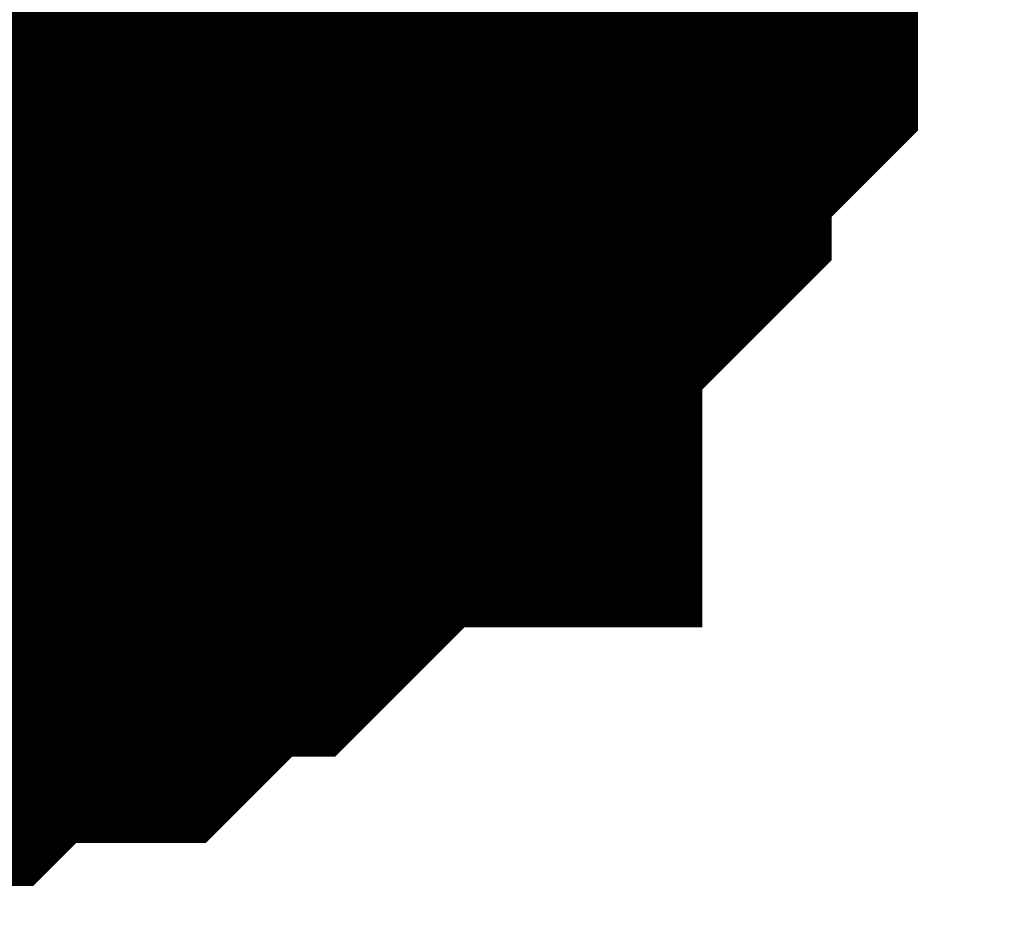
# Model space of a CAD drawing. Header units: inches. Extents: x 0 to 292, y 0 to 193.
# Tile 61 of 112: x 209.993 to 210.438, y 98.144 to 98.555. Entities that reach past the tile are written whole.
import ezdxf

# ---------------------------------------------------------------- set-up
doc = ezdxf.new("R2010")
doc.units = ezdxf.units.IN
doc.layers.add('Sheet', color=255, linetype='Continuous')

msp = doc.modelspace()

# ---------------------------------------------------------------- linework, layer by layer
at = {"layer": 'Sheet'}
msp.add_lwpolyline([(209.55, 98.806, 0.508, 0.508, 1), (210.058, 98.806, 0.508, 0.508, 1)], format="xyseb", close=True, dxfattribs=at)
for points in [[(210.28784, 98.7225, 0.29972, 0.29972, 0), (210.26836, 98.703, 0.29972, 0.29972, 0), (210.26836, 98.66402, 0.29972, 0.29972, 0), (210.26836, 98.64453, 0.29972, 0.29972, 0), (210.24887, 98.62504, 0.29972, 0.29972, 0), (210.24887, 98.60555, 0.29972, 0.29972, 0), (210.24887, 98.56657, 0.29972, 0.29972, 0), (210.22939, 98.54708, 0.29972, 0.29972, 0), (210.20991, 98.52758, 0.29972, 0.29972, 0), (210.20991, 98.50809, 0.29972, 0.29972, 0), (210.19042, 98.4886, 0.29972, 0.29972, 0), (210.17094, 98.46911, 0.29972, 0.29972, 0), (210.15145, 98.44962, 0.29972, 0.29972, 0), (210.15145, 98.43013, 0.29972, 0.29972, 0), (210.13197, 98.43013, 0.29972, 0.29972, 0), (210.11249, 98.41064, 0.29972, 0.29972, 0), (210.093, 98.39115, 0.29972, 0.29972, 0), (210.07352, 98.37166, 0.29972, 0.29972, 0), (210.05404, 98.37166, 0.29972, 0.29972, 0), (210.03455, 98.35216, 0.29972, 0.29972, 0), (210.01507, 98.33267, 0.29972, 0.29972, 0), (209.9761, 98.33267, 0.29972, 0.29972, 0), (209.95662, 98.33267, 0.29972, 0.29972, 0), (209.93713, 98.31318, 0.29972, 0.29972, 0), (209.91765, 98.31318, 0.29972, 0.29972, 0), (209.87868, 98.31318, 0.29972, 0.29972, 0), (209.8592, 98.29369, 0.29972, 0.29972, 0), (209.83971, 98.29369, 0.29972, 0.29972, 0)], [(210.28784, 98.7225, 0.29972, 0.29972, 0), (210.26836, 98.703, 0.29972, 0.29972, 0), (210.26836, 98.66402, 0.29972, 0.29972, 0), (210.26836, 98.64453, 0.29972, 0.29972, 0), (210.24887, 98.62504, 0.29972, 0.29972, 0), (210.24887, 98.60555, 0.29972, 0.29972, 0), (210.24887, 98.56657, 0.29972, 0.29972, 0), (210.22939, 98.54708, 0.29972, 0.29972, 0), (210.20991, 98.52758, 0.29972, 0.29972, 0), (210.20991, 98.50809, 0.29972, 0.29972, 0), (210.19042, 98.4886, 0.29972, 0.29972, 0), (210.17094, 98.46911, 0.29972, 0.29972, 0), (210.15145, 98.44962, 0.29972, 0.29972, 0), (210.15145, 98.43013, 0.29972, 0.29972, 0), (210.13197, 98.43013, 0.29972, 0.29972, 0), (210.11249, 98.41064, 0.29972, 0.29972, 0), (210.093, 98.39115, 0.29972, 0.29972, 0), (210.07352, 98.37166, 0.29972, 0.29972, 0), (210.05404, 98.37166, 0.29972, 0.29972, 0), (210.03455, 98.35216, 0.29972, 0.29972, 0), (210.01507, 98.33267, 0.29972, 0.29972, 0), (209.9761, 98.33267, 0.29972, 0.29972, 0), (209.95662, 98.33267, 0.29972, 0.29972, 0), (209.93713, 98.31318, 0.29972, 0.29972, 0), (209.91765, 98.31318, 0.29972, 0.29972, 0), (209.87868, 98.31318, 0.29972, 0.29972, 0), (209.8592, 98.29369, 0.29972, 0.29972, 0), (209.83971, 98.29369, 0.29972, 0.29972, 0)], [(210.28784, 98.7225, 0.29972, 0.29972, 0), (210.26836, 98.703, 0.29972, 0.29972, 0), (210.26836, 98.66402, 0.29972, 0.29972, 0), (210.26836, 98.64453, 0.29972, 0.29972, 0), (210.24887, 98.62504, 0.29972, 0.29972, 0), (210.24887, 98.60555, 0.29972, 0.29972, 0), (210.24887, 98.56657, 0.29972, 0.29972, 0), (210.22939, 98.54708, 0.29972, 0.29972, 0), (210.20991, 98.52758, 0.29972, 0.29972, 0), (210.20991, 98.50809, 0.29972, 0.29972, 0), (210.19042, 98.4886, 0.29972, 0.29972, 0), (210.17094, 98.46911, 0.29972, 0.29972, 0), (210.15145, 98.44962, 0.29972, 0.29972, 0), (210.15145, 98.43013, 0.29972, 0.29972, 0), (210.13197, 98.43013, 0.29972, 0.29972, 0), (210.11249, 98.41064, 0.29972, 0.29972, 0), (210.093, 98.39115, 0.29972, 0.29972, 0), (210.07352, 98.37166, 0.29972, 0.29972, 0), (210.05404, 98.37166, 0.29972, 0.29972, 0), (210.03455, 98.35216, 0.29972, 0.29972, 0), (210.01507, 98.33267, 0.29972, 0.29972, 0), (209.9761, 98.33267, 0.29972, 0.29972, 0), (209.95662, 98.33267, 0.29972, 0.29972, 0), (209.93713, 98.31318, 0.29972, 0.29972, 0), (209.91765, 98.31318, 0.29972, 0.29972, 0), (209.87868, 98.31318, 0.29972, 0.29972, 0), (209.8592, 98.29369, 0.29972, 0.29972, 0), (209.83971, 98.29369, 0.29972, 0.29972, 0)], [(210.28784, 98.7225, 0.29972, 0.29972, 0), (210.26836, 98.703, 0.29972, 0.29972, 0), (210.26836, 98.66402, 0.29972, 0.29972, 0), (210.26836, 98.64453, 0.29972, 0.29972, 0), (210.24887, 98.62504, 0.29972, 0.29972, 0), (210.24887, 98.60555, 0.29972, 0.29972, 0), (210.24887, 98.56657, 0.29972, 0.29972, 0), (210.22939, 98.54708, 0.29972, 0.29972, 0), (210.20991, 98.52758, 0.29972, 0.29972, 0), (210.20991, 98.50809, 0.29972, 0.29972, 0), (210.19042, 98.4886, 0.29972, 0.29972, 0), (210.17094, 98.46911, 0.29972, 0.29972, 0), (210.15145, 98.44962, 0.29972, 0.29972, 0), (210.15145, 98.43013, 0.29972, 0.29972, 0), (210.13197, 98.43013, 0.29972, 0.29972, 0), (210.11249, 98.41064, 0.29972, 0.29972, 0), (210.093, 98.39115, 0.29972, 0.29972, 0), (210.07352, 98.37166, 0.29972, 0.29972, 0), (210.05404, 98.37166, 0.29972, 0.29972, 0), (210.03455, 98.35216, 0.29972, 0.29972, 0), (210.01507, 98.33267, 0.29972, 0.29972, 0), (209.9761, 98.33267, 0.29972, 0.29972, 0), (209.95662, 98.33267, 0.29972, 0.29972, 0), (209.93713, 98.31318, 0.29972, 0.29972, 0), (209.91765, 98.31318, 0.29972, 0.29972, 0), (209.87868, 98.31318, 0.29972, 0.29972, 0), (209.8592, 98.29369, 0.29972, 0.29972, 0), (209.83971, 98.29369, 0.29972, 0.29972, 0)], [(210.28784, 98.7225, 0.29972, 0.29972, 0), (210.26836, 98.703, 0.29972, 0.29972, 0), (210.26836, 98.66402, 0.29972, 0.29972, 0), (210.26836, 98.64453, 0.29972, 0.29972, 0), (210.24887, 98.62504, 0.29972, 0.29972, 0), (210.24887, 98.60555, 0.29972, 0.29972, 0), (210.24887, 98.56657, 0.29972, 0.29972, 0), (210.22939, 98.54708, 0.29972, 0.29972, 0), (210.20991, 98.52758, 0.29972, 0.29972, 0), (210.20991, 98.50809, 0.29972, 0.29972, 0), (210.19042, 98.4886, 0.29972, 0.29972, 0), (210.17094, 98.46911, 0.29972, 0.29972, 0), (210.15145, 98.44962, 0.29972, 0.29972, 0), (210.15145, 98.43013, 0.29972, 0.29972, 0), (210.13197, 98.43013, 0.29972, 0.29972, 0), (210.11249, 98.41064, 0.29972, 0.29972, 0), (210.093, 98.39115, 0.29972, 0.29972, 0), (210.07352, 98.37166, 0.29972, 0.29972, 0), (210.05404, 98.37166, 0.29972, 0.29972, 0), (210.03455, 98.35216, 0.29972, 0.29972, 0), (210.01507, 98.33267, 0.29972, 0.29972, 0), (209.9761, 98.33267, 0.29972, 0.29972, 0), (209.95662, 98.33267, 0.29972, 0.29972, 0), (209.93713, 98.31318, 0.29972, 0.29972, 0), (209.91765, 98.31318, 0.29972, 0.29972, 0), (209.87868, 98.31318, 0.29972, 0.29972, 0), (209.8592, 98.29369, 0.29972, 0.29972, 0), (209.83971, 98.29369, 0.29972, 0.29972, 0)], [(210.28784, 98.7225, 0.29972, 0.29972, 0), (210.26836, 98.703, 0.29972, 0.29972, 0), (210.26836, 98.66402, 0.29972, 0.29972, 0), (210.26836, 98.64453, 0.29972, 0.29972, 0), (210.24887, 98.62504, 0.29972, 0.29972, 0), (210.24887, 98.60555, 0.29972, 0.29972, 0), (210.24887, 98.56657, 0.29972, 0.29972, 0), (210.22939, 98.54708, 0.29972, 0.29972, 0), (210.20991, 98.52758, 0.29972, 0.29972, 0), (210.20991, 98.50809, 0.29972, 0.29972, 0), (210.19042, 98.4886, 0.29972, 0.29972, 0), (210.17094, 98.46911, 0.29972, 0.29972, 0), (210.15145, 98.44962, 0.29972, 0.29972, 0), (210.15145, 98.43013, 0.29972, 0.29972, 0), (210.13197, 98.43013, 0.29972, 0.29972, 0), (210.11249, 98.41064, 0.29972, 0.29972, 0), (210.093, 98.39115, 0.29972, 0.29972, 0), (210.07352, 98.37166, 0.29972, 0.29972, 0), (210.05404, 98.37166, 0.29972, 0.29972, 0), (210.03455, 98.35216, 0.29972, 0.29972, 0), (210.01507, 98.33267, 0.29972, 0.29972, 0), (209.9761, 98.33267, 0.29972, 0.29972, 0), (209.95662, 98.33267, 0.29972, 0.29972, 0), (209.93713, 98.31318, 0.29972, 0.29972, 0), (209.91765, 98.31318, 0.29972, 0.29972, 0), (209.87868, 98.31318, 0.29972, 0.29972, 0), (209.8592, 98.29369, 0.29972, 0.29972, 0), (209.83971, 98.29369, 0.29972, 0.29972, 0)], [(210.28784, 98.7225, 0.29972, 0.29972, 0), (210.26836, 98.703, 0.29972, 0.29972, 0), (210.26836, 98.66402, 0.29972, 0.29972, 0), (210.26836, 98.64453, 0.29972, 0.29972, 0), (210.24887, 98.62504, 0.29972, 0.29972, 0), (210.24887, 98.60555, 0.29972, 0.29972, 0), (210.24887, 98.56657, 0.29972, 0.29972, 0), (210.22939, 98.54708, 0.29972, 0.29972, 0), (210.20991, 98.52758, 0.29972, 0.29972, 0), (210.20991, 98.50809, 0.29972, 0.29972, 0), (210.19042, 98.4886, 0.29972, 0.29972, 0), (210.17094, 98.46911, 0.29972, 0.29972, 0), (210.15145, 98.44962, 0.29972, 0.29972, 0), (210.15145, 98.43013, 0.29972, 0.29972, 0), (210.13197, 98.43013, 0.29972, 0.29972, 0), (210.11249, 98.41064, 0.29972, 0.29972, 0), (210.093, 98.39115, 0.29972, 0.29972, 0), (210.07352, 98.37166, 0.29972, 0.29972, 0), (210.05404, 98.37166, 0.29972, 0.29972, 0), (210.03455, 98.35216, 0.29972, 0.29972, 0), (210.01507, 98.33267, 0.29972, 0.29972, 0), (209.9761, 98.33267, 0.29972, 0.29972, 0), (209.95662, 98.33267, 0.29972, 0.29972, 0), (209.93713, 98.31318, 0.29972, 0.29972, 0), (209.91765, 98.31318, 0.29972, 0.29972, 0), (209.87868, 98.31318, 0.29972, 0.29972, 0), (209.8592, 98.29369, 0.29972, 0.29972, 0), (209.83971, 98.29369, 0.29972, 0.29972, 0)], [(210.24887, 98.60555, 0.09906, 0.09906, 0), (210.24887, 98.56657, 0.09906, 0.09906, 0), (210.22939, 98.54708, 0.09906, 0.09906, 0), (210.20991, 98.52758, 0.09906, 0.09906, 0), (210.20991, 98.50809, 0.09906, 0.09906, 0), (210.19042, 98.4886, 0.09906, 0.09906, 0), (210.17094, 98.46911, 0.09906, 0.09906, 0), (210.15145, 98.44962, 0.09906, 0.09906, 0), (210.15145, 98.43013, 0.09906, 0.09906, 0), (210.13197, 98.43013, 0.09906, 0.09906, 0), (210.11249, 98.41064, 0.09906, 0.09906, 0), (210.093, 98.39115, 0.09906, 0.09906, 0), (210.07352, 98.37166, 0.09906, 0.09906, 0), (210.05404, 98.37166, 0.09906, 0.09906, 0), (210.03455, 98.35216, 0.09906, 0.09906, 0), (210.01507, 98.33267, 0.09906, 0.09906, 0), (209.9761, 98.33267, 0.09906, 0.09906, 0), (209.95662, 98.33267, 0.09906, 0.09906, 0), (209.93713, 98.31318, 0.09906, 0.09906, 0)], [(210.24887, 98.60555, 0.09906, 0.09906, 0), (210.24887, 98.56657, 0.09906, 0.09906, 0), (210.22939, 98.54708, 0.09906, 0.09906, 0), (210.20991, 98.52758, 0.09906, 0.09906, 0), (210.20991, 98.50809, 0.09906, 0.09906, 0), (210.19042, 98.4886, 0.09906, 0.09906, 0), (210.17094, 98.46911, 0.09906, 0.09906, 0), (210.15145, 98.44962, 0.09906, 0.09906, 0), (210.15145, 98.43013, 0.09906, 0.09906, 0), (210.13197, 98.43013, 0.09906, 0.09906, 0), (210.11249, 98.41064, 0.09906, 0.09906, 0), (210.093, 98.39115, 0.09906, 0.09906, 0), (210.07352, 98.37166, 0.09906, 0.09906, 0), (210.05404, 98.37166, 0.09906, 0.09906, 0), (210.03455, 98.35216, 0.09906, 0.09906, 0), (210.01507, 98.33267, 0.09906, 0.09906, 0), (209.9761, 98.33267, 0.09906, 0.09906, 0), (209.95662, 98.33267, 0.09906, 0.09906, 0), (209.93713, 98.31318, 0.09906, 0.09906, 0)], [(210.24887, 98.60555, 0.09906, 0.09906, 0), (210.24887, 98.56657, 0.09906, 0.09906, 0), (210.22939, 98.54708, 0.09906, 0.09906, 0), (210.20991, 98.52758, 0.09906, 0.09906, 0), (210.20991, 98.50809, 0.09906, 0.09906, 0), (210.19042, 98.4886, 0.09906, 0.09906, 0), (210.17094, 98.46911, 0.09906, 0.09906, 0), (210.15145, 98.44962, 0.09906, 0.09906, 0), (210.15145, 98.43013, 0.09906, 0.09906, 0), (210.13197, 98.43013, 0.09906, 0.09906, 0), (210.11249, 98.41064, 0.09906, 0.09906, 0), (210.093, 98.39115, 0.09906, 0.09906, 0), (210.07352, 98.37166, 0.09906, 0.09906, 0), (210.05404, 98.37166, 0.09906, 0.09906, 0), (210.03455, 98.35216, 0.09906, 0.09906, 0), (210.01507, 98.33267, 0.09906, 0.09906, 0), (209.9761, 98.33267, 0.09906, 0.09906, 0), (209.95662, 98.33267, 0.09906, 0.09906, 0), (209.93713, 98.31318, 0.09906, 0.09906, 0)], [(210.24887, 98.60555, 0.09906, 0.09906, 0), (210.24887, 98.56657, 0.09906, 0.09906, 0), (210.22939, 98.54708, 0.09906, 0.09906, 0), (210.20991, 98.52758, 0.09906, 0.09906, 0), (210.20991, 98.50809, 0.09906, 0.09906, 0), (210.19042, 98.4886, 0.09906, 0.09906, 0), (210.17094, 98.46911, 0.09906, 0.09906, 0), (210.15145, 98.44962, 0.09906, 0.09906, 0), (210.15145, 98.43013, 0.09906, 0.09906, 0), (210.13197, 98.43013, 0.09906, 0.09906, 0), (210.11249, 98.41064, 0.09906, 0.09906, 0), (210.093, 98.39115, 0.09906, 0.09906, 0), (210.07352, 98.37166, 0.09906, 0.09906, 0), (210.05404, 98.37166, 0.09906, 0.09906, 0), (210.03455, 98.35216, 0.09906, 0.09906, 0), (210.01507, 98.33267, 0.09906, 0.09906, 0), (209.9761, 98.33267, 0.09906, 0.09906, 0), (209.95662, 98.33267, 0.09906, 0.09906, 0), (209.93713, 98.31318, 0.09906, 0.09906, 0)], [(210.24887, 98.60555, 0.09906, 0.09906, 0), (210.24887, 98.56657, 0.09906, 0.09906, 0), (210.22939, 98.54708, 0.09906, 0.09906, 0), (210.20991, 98.52758, 0.09906, 0.09906, 0), (210.20991, 98.50809, 0.09906, 0.09906, 0), (210.19042, 98.4886, 0.09906, 0.09906, 0), (210.17094, 98.46911, 0.09906, 0.09906, 0), (210.15145, 98.44962, 0.09906, 0.09906, 0), (210.15145, 98.43013, 0.09906, 0.09906, 0), (210.13197, 98.43013, 0.09906, 0.09906, 0), (210.11249, 98.41064, 0.09906, 0.09906, 0), (210.093, 98.39115, 0.09906, 0.09906, 0), (210.07352, 98.37166, 0.09906, 0.09906, 0), (210.05404, 98.37166, 0.09906, 0.09906, 0), (210.03455, 98.35216, 0.09906, 0.09906, 0), (210.01507, 98.33267, 0.09906, 0.09906, 0), (209.9761, 98.33267, 0.09906, 0.09906, 0), (209.95662, 98.33267, 0.09906, 0.09906, 0), (209.93713, 98.31318, 0.09906, 0.09906, 0)], [(210.24887, 98.60555, 0.09906, 0.09906, 0), (210.24887, 98.56657, 0.09906, 0.09906, 0), (210.22939, 98.54708, 0.09906, 0.09906, 0), (210.20991, 98.52758, 0.09906, 0.09906, 0), (210.20991, 98.50809, 0.09906, 0.09906, 0), (210.19042, 98.4886, 0.09906, 0.09906, 0), (210.17094, 98.46911, 0.09906, 0.09906, 0), (210.15145, 98.44962, 0.09906, 0.09906, 0), (210.15145, 98.43013, 0.09906, 0.09906, 0), (210.13197, 98.43013, 0.09906, 0.09906, 0), (210.11249, 98.41064, 0.09906, 0.09906, 0), (210.093, 98.39115, 0.09906, 0.09906, 0), (210.07352, 98.37166, 0.09906, 0.09906, 0), (210.05404, 98.37166, 0.09906, 0.09906, 0), (210.03455, 98.35216, 0.09906, 0.09906, 0), (210.01507, 98.33267, 0.09906, 0.09906, 0), (209.9761, 98.33267, 0.09906, 0.09906, 0), (209.95662, 98.33267, 0.09906, 0.09906, 0), (209.93713, 98.31318, 0.09906, 0.09906, 0)], [(210.24887, 98.60555, 0.09906, 0.09906, 0), (210.24887, 98.56657, 0.09906, 0.09906, 0), (210.22939, 98.54708, 0.09906, 0.09906, 0), (210.20991, 98.52758, 0.09906, 0.09906, 0), (210.20991, 98.50809, 0.09906, 0.09906, 0), (210.19042, 98.4886, 0.09906, 0.09906, 0), (210.17094, 98.46911, 0.09906, 0.09906, 0), (210.15145, 98.44962, 0.09906, 0.09906, 0), (210.15145, 98.43013, 0.09906, 0.09906, 0), (210.13197, 98.43013, 0.09906, 0.09906, 0), (210.11249, 98.41064, 0.09906, 0.09906, 0), (210.093, 98.39115, 0.09906, 0.09906, 0), (210.07352, 98.37166, 0.09906, 0.09906, 0), (210.05404, 98.37166, 0.09906, 0.09906, 0), (210.03455, 98.35216, 0.09906, 0.09906, 0), (210.01507, 98.33267, 0.09906, 0.09906, 0), (209.9761, 98.33267, 0.09906, 0.09906, 0), (209.95662, 98.33267, 0.09906, 0.09906, 0), (209.93713, 98.31318, 0.09906, 0.09906, 0)]]:
    msp.add_lwpolyline(points, format="xyseb", dxfattribs=at)

doc.saveas('drawing.dxf')
